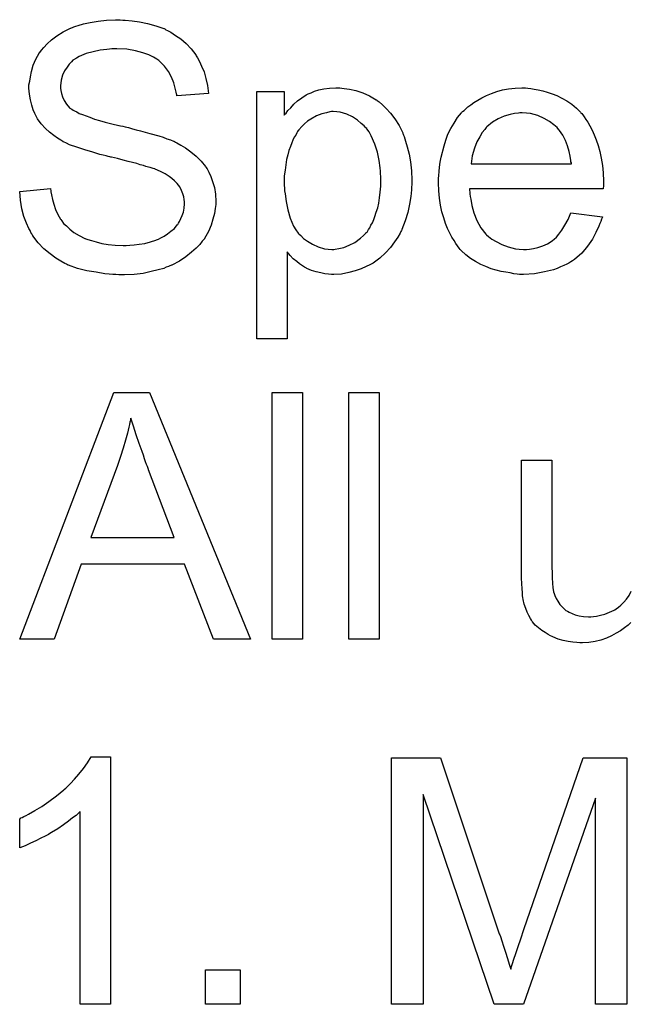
# Model space of a CAD drawing. Extents: x -2 to 8.5, y -2.9 to 5.2.
# Tile 181 of 207: x 3.479 to 3.676, y 3.637 to 3.957. Entities that reach past the tile are written whole.
import ezdxf

# ---------------------------------------------------------------- set-up
doc = ezdxf.new("R2010")
doc.units = 0
doc.layers.add('acc-ni-360-20-out-a_document', color=1, linetype='CONTINUOUS')

msp = doc.modelspace()

# ---------------------------------------------------------------- linework, layer by layer
at = {"layer": 'acc-ni-360-20-out-a_document', "color": 1}
for points in [[(3.512137, 3.956828), (3.512947, 3.956828), (3.515145, 3.956597), (3.517575, 3.956249), (3.52012, 3.955671), (3.522897, 3.954977), (3.525442, 3.954051), (3.525558, 3.954051), (3.525789, 3.953935), (3.526136, 3.953704), (3.526599, 3.953473), (3.527756, 3.952894), (3.52926, 3.951853), (3.530996, 3.950696), (3.532731, 3.949192), (3.534351, 3.947456), (3.535855, 3.945489), (3.535855, 3.945374), (3.535971, 3.945258), (3.536202, 3.944911), (3.536434, 3.944564), (3.537012, 3.943407), (3.537706, 3.941903), (3.538516, 3.940051), (3.539095, 3.937853), (3.539673, 3.935539), (3.539905, 3.932994), (3.529723, 3.932184), (3.529723, 3.9323), (3.529723, 3.932531), (3.529607, 3.932878), (3.529492, 3.933456), (3.529145, 3.934729), (3.528682, 3.936465), (3.527988, 3.938316), (3.526946, 3.940167), (3.525674, 3.941903), (3.524054, 3.943522), (3.523822, 3.943638), (3.523244, 3.944101), (3.522087, 3.944795), (3.520583, 3.945489), (3.518616, 3.946184), (3.516302, 3.946878), (3.513409, 3.94734), (3.51017, 3.947456), (3.50855, 3.947456), (3.507856, 3.94734), (3.50693, 3.947225), (3.504848, 3.946993), (3.502534, 3.946531), (3.50022, 3.945952), (3.498021, 3.945026), (3.497096, 3.944448), (3.49617, 3.943869), (3.495939, 3.943754), (3.495476, 3.943291), (3.494782, 3.942481), (3.494088, 3.941555), (3.493278, 3.940283), (3.492583, 3.938894), (3.492121, 3.937275), (3.491889, 3.935423), (3.491889, 3.935192), (3.491889, 3.934729), (3.492005, 3.933919), (3.492236, 3.932994), (3.492583, 3.931837), (3.493162, 3.93068), (3.493856, 3.929523), (3.494897, 3.928366), (3.495013, 3.92825), (3.495592, 3.927903), (3.496054, 3.927556), (3.496517, 3.927324), (3.497211, 3.926977), (3.498021, 3.926515), (3.499063, 3.926167), (3.50022, 3.925705), (3.501492, 3.925242), (3.502996, 3.924663), (3.504616, 3.9242), (3.506467, 3.923622), (3.50855, 3.923159), (3.510864, 3.922581), (3.51098, 3.922581), (3.511443, 3.922465), (3.512137, 3.922349), (3.512947, 3.922118), (3.513988, 3.921887), (3.515261, 3.921539), (3.516533, 3.921192), (3.517922, 3.920845), (3.52093, 3.920035), (3.523822, 3.919225), (3.525211, 3.918763), (3.526483, 3.9183), (3.52764, 3.917953), (3.528566, 3.91749), (3.528682, 3.91749), (3.528913, 3.917374), (3.52926, 3.917143), (3.529723, 3.916911), (3.530996, 3.916217), (3.5325, 3.915292), (3.534235, 3.914019), (3.535971, 3.912631), (3.537591, 3.911011), (3.538979, 3.909275), (3.539095, 3.909044), (3.539558, 3.908465), (3.54002, 3.907424), (3.540715, 3.906036), (3.541293, 3.904416), (3.541872, 3.902449), (3.542219, 3.900251), (3.542334, 3.897937), (3.542334, 3.897821), (3.542334, 3.897705), (3.542334, 3.897358), (3.542334, 3.896895), (3.542103, 3.895623), (3.541872, 3.894003), (3.541409, 3.892152), (3.54083, 3.890185), (3.539905, 3.888102), (3.538632, 3.885904), (3.538632, 3.885788), (3.538516, 3.885672), (3.537938, 3.884978), (3.537128, 3.883937), (3.535971, 3.88278), (3.534467, 3.881392), (3.532616, 3.879887), (3.530533, 3.878499), (3.528103, 3.877226), (3.527988, 3.877226), (3.527756, 3.877111), (3.527409, 3.876995), (3.526946, 3.876764), (3.526252, 3.876532), (3.525442, 3.876185), (3.523591, 3.875722), (3.521393, 3.875144), (3.518732, 3.874565), (3.515839, 3.874218), (3.512715, 3.874102), (3.510864, 3.874102), (3.509938, 3.874218), (3.508897, 3.874218), (3.50774, 3.874334), (3.506352, 3.87445), (3.503459, 3.874912), (3.500451, 3.875375), (3.497443, 3.876185), (3.49455, 3.877226), (3.494435, 3.877226), (3.494203, 3.877342), (3.493856, 3.877573), (3.493393, 3.877805), (3.492005, 3.878499), (3.490385, 3.87954), (3.488534, 3.880929), (3.486567, 3.882548), (3.484716, 3.884515), (3.48298, 3.886714), (3.48298, 3.886829), (3.482749, 3.887061), (3.482633, 3.887408), (3.482286, 3.887871), (3.482055, 3.888449), (3.481708, 3.889143), (3.480898, 3.890879), (3.480088, 3.893077), (3.479394, 3.895507), (3.478931, 3.898284), (3.478699, 3.901176), (3.48865, 3.902102), (3.48865, 3.901986), (3.48865, 3.90187), (3.488765, 3.901523), (3.488765, 3.901061), (3.488997, 3.900019), (3.489344, 3.898515), (3.489807, 3.897011), (3.490269, 3.895276), (3.491079, 3.893656), (3.491889, 3.892152), (3.492005, 3.892036), (3.492352, 3.891573), (3.49293, 3.890763), (3.493856, 3.889953), (3.495013, 3.888912), (3.496286, 3.887871), (3.498021, 3.886829), (3.499872, 3.885904), (3.499988, 3.885904), (3.500104, 3.885788), (3.500451, 3.885672), (3.500798, 3.885557), (3.501955, 3.88521), (3.503459, 3.884747), (3.50531, 3.884284), (3.507393, 3.883937), (3.509707, 3.883706), (3.512252, 3.88359), (3.513294, 3.88359), (3.514451, 3.883706), (3.515839, 3.883821), (3.517459, 3.884053), (3.51931, 3.884284), (3.521161, 3.884747), (3.522897, 3.885325), (3.523128, 3.885441), (3.523707, 3.885672), (3.524517, 3.886135), (3.525558, 3.886598), (3.526599, 3.887408), (3.527756, 3.888218), (3.528913, 3.889143), (3.529839, 3.8903), (3.529954, 3.890416), (3.530186, 3.890879), (3.530533, 3.891457), (3.530996, 3.892383), (3.531459, 3.893309), (3.531806, 3.894466), (3.532037, 3.895738), (3.532153, 3.897127), (3.532153, 3.897242), (3.532153, 3.897821), (3.532037, 3.898515), (3.531921, 3.899441), (3.531574, 3.900366), (3.531227, 3.901523), (3.530649, 3.90268), (3.529839, 3.903722), (3.529723, 3.903837), (3.529376, 3.904184), (3.528913, 3.904647), (3.528103, 3.905341), (3.527178, 3.906036), (3.525905, 3.906845), (3.524401, 3.907655), (3.522665, 3.90835), (3.52255, 3.908465), (3.521971, 3.908581), (3.521046, 3.908928), (3.520467, 3.909044), (3.519657, 3.909275), (3.518847, 3.909622), (3.517806, 3.909854), (3.516649, 3.910201), (3.515261, 3.910548), (3.513872, 3.910895), (3.512252, 3.911358), (3.510401, 3.911821), (3.508434, 3.912283), (3.508319, 3.912283), (3.507972, 3.912399), (3.507393, 3.912515), (3.506699, 3.912746), (3.505773, 3.912978), (3.504732, 3.913209), (3.502418, 3.913903), (3.499872, 3.914713), (3.497211, 3.915523), (3.494897, 3.916333), (3.493856, 3.916796), (3.49293, 3.917258), (3.492815, 3.917258), (3.492699, 3.917374), (3.492005, 3.917837), (3.490964, 3.918416), (3.489807, 3.919341), (3.488418, 3.920382), (3.48703, 3.921655), (3.485641, 3.923159), (3.484484, 3.924779), (3.484369, 3.92501), (3.484022, 3.925589), (3.483559, 3.926515), (3.483096, 3.927671), (3.482633, 3.929176), (3.48217, 3.930911), (3.481823, 3.932762), (3.481708, 3.934729), (3.481708, 3.934845), (3.481708, 3.934961), (3.481708, 3.935308), (3.481708, 3.935771), (3.481939, 3.936927), (3.48217, 3.938432), (3.482517, 3.940167), (3.483096, 3.942134), (3.483906, 3.944101), (3.485063, 3.946068), (3.485063, 3.946184), (3.485179, 3.946299), (3.485757, 3.946993), (3.486567, 3.947919), (3.487608, 3.949076), (3.488997, 3.950349), (3.490732, 3.951737), (3.492815, 3.95301), (3.495129, 3.954167), (3.495244, 3.954167), (3.495476, 3.954282), (3.495823, 3.954398), (3.496286, 3.95463), (3.496864, 3.954861), (3.497674, 3.955092), (3.49941, 3.955555), (3.501608, 3.956018), (3.504153, 3.956481), (3.506814, 3.956828), (3.509823, 3.956944), (3.511327, 3.956944), (3.512137, 3.956828)], [(3.583177, 3.934729), (3.583986, 3.934613), (3.585722, 3.934382), (3.587805, 3.933919), (3.590003, 3.933225), (3.592201, 3.932184), (3.594399, 3.930911), (3.594515, 3.930911), (3.594631, 3.93068), (3.595325, 3.930217), (3.596366, 3.929291), (3.597639, 3.928134), (3.599027, 3.92663), (3.600416, 3.924779), (3.601804, 3.922581), (3.602961, 3.920151), (3.602961, 3.920035), (3.603077, 3.919804), (3.603193, 3.919457), (3.603424, 3.918994), (3.603655, 3.9183), (3.603887, 3.91749), (3.604465, 3.915639), (3.605044, 3.913325), (3.605507, 3.910779), (3.605854, 3.907887), (3.605969, 3.904879), (3.605969, 3.904763), (3.605969, 3.904532), (3.605969, 3.904069), (3.605969, 3.903374), (3.605854, 3.902565), (3.605854, 3.901639), (3.605622, 3.899556), (3.60516, 3.897011), (3.604581, 3.89435), (3.603771, 3.891573), (3.60273, 3.888796), (3.60273, 3.888681), (3.602614, 3.888449), (3.602383, 3.888102), (3.602151, 3.887639), (3.601341, 3.886367), (3.6003, 3.884747), (3.599027, 3.883011), (3.597408, 3.881276), (3.595556, 3.87954), (3.593358, 3.877921), (3.593242, 3.877921), (3.593127, 3.877805), (3.59278, 3.877573), (3.592317, 3.877342), (3.59116, 3.876764), (3.58954, 3.876069), (3.587573, 3.875375), (3.58549, 3.874797), (3.583061, 3.874334), (3.580631, 3.874218), (3.579821, 3.874218), (3.578896, 3.874334), (3.577739, 3.87445), (3.57635, 3.874681), (3.574846, 3.875028), (3.573342, 3.875491), (3.571838, 3.876185), (3.571722, 3.876301), (3.571144, 3.876532), (3.57045, 3.876995), (3.569524, 3.877689), (3.568598, 3.878383), (3.567441, 3.879309), (3.5664, 3.88035), (3.565474, 3.881507), (3.565474, 3.853276), (3.55564, 3.853276), (3.55564, 3.933572), (3.564549, 3.933572), (3.564549, 3.925936), (3.564664, 3.926167), (3.565127, 3.92663), (3.565706, 3.92744), (3.566631, 3.928366), (3.567673, 3.929523), (3.56883, 3.930564), (3.570218, 3.931605), (3.571606, 3.932531), (3.571838, 3.932647), (3.572301, 3.932878), (3.573226, 3.933225), (3.574383, 3.933688), (3.575772, 3.934151), (3.577392, 3.934498), (3.579243, 3.934729), (3.581325, 3.934845), (3.582598, 3.934845), (3.583177, 3.934729)], [(3.643572, 3.934729), (3.644497, 3.934613), (3.645655, 3.934382), (3.646927, 3.934151), (3.648431, 3.933804), (3.64982, 3.933456), (3.651439, 3.932878), (3.652944, 3.9323), (3.654563, 3.93149), (3.656183, 3.930564), (3.657803, 3.929523), (3.659307, 3.92825), (3.660695, 3.926862), (3.660811, 3.926746), (3.661043, 3.926515), (3.66139, 3.926052), (3.661852, 3.925358), (3.662431, 3.924548), (3.66301, 3.923622), (3.663704, 3.922465), (3.664398, 3.921077), (3.665092, 3.919573), (3.665786, 3.917953), (3.666365, 3.916102), (3.666943, 3.914135), (3.667406, 3.911936), (3.667753, 3.909622), (3.667985, 3.907193), (3.6681, 3.904532), (3.6681, 3.904416), (3.6681, 3.903953), (3.6681, 3.903143), (3.667985, 3.901986), (3.624597, 3.901986), (3.624597, 3.90187), (3.624597, 3.901523), (3.624713, 3.901061), (3.624713, 3.900366), (3.624829, 3.899556), (3.62506, 3.898631), (3.625407, 3.896548), (3.626101, 3.894234), (3.627027, 3.891689), (3.6283, 3.889375), (3.629919, 3.887292), (3.630035, 3.887292), (3.630151, 3.887061), (3.630845, 3.886482), (3.631886, 3.885672), (3.633275, 3.884863), (3.635126, 3.883937), (3.637208, 3.883127), (3.639522, 3.882548), (3.640795, 3.882433), (3.642184, 3.882317), (3.643109, 3.882317), (3.64415, 3.882433), (3.645423, 3.882664), (3.646811, 3.883011), (3.648431, 3.883474), (3.649935, 3.884168), (3.651439, 3.885094), (3.651555, 3.88521), (3.652134, 3.885672), (3.652828, 3.886367), (3.653638, 3.887292), (3.654563, 3.888565), (3.655605, 3.890185), (3.656646, 3.892036), (3.657572, 3.894234), (3.667753, 3.892961), (3.667753, 3.892846), (3.667637, 3.892614), (3.667522, 3.892152), (3.66729, 3.891457), (3.666943, 3.890763), (3.666596, 3.889838), (3.665671, 3.887871), (3.664514, 3.885672), (3.662894, 3.883358), (3.661043, 3.88116), (3.658729, 3.879077), (3.658613, 3.879077), (3.658381, 3.878846), (3.658034, 3.878615), (3.657572, 3.878268), (3.656877, 3.877921), (3.656183, 3.877573), (3.655258, 3.877111), (3.654216, 3.876648), (3.653059, 3.876185), (3.651902, 3.875722), (3.64901, 3.875028), (3.64577, 3.87445), (3.642184, 3.874218), (3.640911, 3.874218), (3.640101, 3.874334), (3.63906, 3.87445), (3.637787, 3.874681), (3.636398, 3.874912), (3.634894, 3.875144), (3.631655, 3.876069), (3.629919, 3.876764), (3.6283, 3.877458), (3.626564, 3.878383), (3.624944, 3.879425), (3.62344, 3.880582), (3.621936, 3.88197), (3.62182, 3.882086), (3.621589, 3.882317), (3.621242, 3.88278), (3.620779, 3.883474), (3.6202, 3.884284), (3.619622, 3.88521), (3.618928, 3.886367), (3.618234, 3.887639), (3.617539, 3.889143), (3.616845, 3.890763), (3.616267, 3.892614), (3.615688, 3.894581), (3.615225, 3.896664), (3.614878, 3.898978), (3.614647, 3.901408), (3.614531, 3.903953), (3.614531, 3.904069), (3.614531, 3.904647), (3.614531, 3.905341), (3.614647, 3.906383), (3.614763, 3.907655), (3.614878, 3.909044), (3.61511, 3.910664), (3.615457, 3.912283), (3.616382, 3.915986), (3.616961, 3.917837), (3.617655, 3.919804), (3.618581, 3.921655), (3.619622, 3.923391), (3.620779, 3.925126), (3.622052, 3.926746), (3.622167, 3.926862), (3.622399, 3.927093), (3.622862, 3.92744), (3.62344, 3.928019), (3.624134, 3.928597), (3.62506, 3.929291), (3.626101, 3.930101), (3.627374, 3.930795), (3.628647, 3.931605), (3.630151, 3.9323), (3.631771, 3.932994), (3.633506, 3.933572), (3.635357, 3.934151), (3.637324, 3.934498), (3.639407, 3.934729), (3.641605, 3.934845), (3.642762, 3.934845), (3.643572, 3.934729)], [(3.5804, 3.927093), (3.579821, 3.927093), (3.579358, 3.926977), (3.578201, 3.926746), (3.576697, 3.926399), (3.574962, 3.925705), (3.573111, 3.924663), (3.572069, 3.923969), (3.571144, 3.923159), (3.570218, 3.922234), (3.569293, 3.921192), (3.569293, 3.921077), (3.569061, 3.920961), (3.56883, 3.920614), (3.568598, 3.920151), (3.568251, 3.919457), (3.567788, 3.918763), (3.567326, 3.917837), (3.566979, 3.916911), (3.566516, 3.915754), (3.566053, 3.914482), (3.565706, 3.913093), (3.565243, 3.911589), (3.565012, 3.909854), (3.56478, 3.908118), (3.564549, 3.906267), (3.564549, 3.904184), (3.564549, 3.904069), (3.564549, 3.903722), (3.564549, 3.903143), (3.564664, 3.902333), (3.564664, 3.901408), (3.56478, 3.900366), (3.565127, 3.897937), (3.565706, 3.89516), (3.5664, 3.892499), (3.567557, 3.889838), (3.568251, 3.888681), (3.569061, 3.887639), (3.569293, 3.887408), (3.569871, 3.886829), (3.570797, 3.885904), (3.572069, 3.884978), (3.573689, 3.884053), (3.57554, 3.883127), (3.577623, 3.882548), (3.57878, 3.882433), (3.579937, 3.882317), (3.580631, 3.882317), (3.581094, 3.882433), (3.582251, 3.882664), (3.583871, 3.883011), (3.585606, 3.883706), (3.587457, 3.884631), (3.589309, 3.886019), (3.590234, 3.886829), (3.59116, 3.887755), (3.59116, 3.887871), (3.591391, 3.887986), (3.591623, 3.888334), (3.591854, 3.888796), (3.592317, 3.889375), (3.592664, 3.890185), (3.593127, 3.890995), (3.59359, 3.892036), (3.593937, 3.893077), (3.594399, 3.894466), (3.594862, 3.895854), (3.595209, 3.897358), (3.595441, 3.899094), (3.595672, 3.900945), (3.595903, 3.902912), (3.595903, 3.904994), (3.595903, 3.90511), (3.595903, 3.905457), (3.595903, 3.906036), (3.595788, 3.906845), (3.595788, 3.907771), (3.595672, 3.908812), (3.595325, 3.911242), (3.594747, 3.913903), (3.593937, 3.916564), (3.59278, 3.919225), (3.592085, 3.920498), (3.591276, 3.921539), (3.591276, 3.921655), (3.591044, 3.921771), (3.590466, 3.922465), (3.58954, 3.923275), (3.588267, 3.924316), (3.586648, 3.925358), (3.584796, 3.926283), (3.582714, 3.926862), (3.581557, 3.926977), (3.5804, 3.927093)], [(3.641721, 3.926746), (3.641026, 3.926746), (3.640564, 3.92663), (3.639291, 3.926515), (3.637787, 3.926167), (3.635936, 3.925589), (3.633969, 3.924779), (3.632118, 3.923622), (3.630266, 3.922118), (3.630035, 3.921887), (3.629572, 3.921308), (3.628762, 3.920267), (3.627952, 3.918878), (3.627027, 3.917258), (3.626217, 3.915176), (3.625523, 3.912746), (3.625176, 3.910085), (3.657687, 3.910085), (3.657687, 3.910201), (3.657687, 3.910432), (3.657572, 3.910779), (3.657572, 3.911242), (3.65734, 3.912631), (3.656993, 3.914135), (3.656415, 3.915986), (3.655836, 3.917721), (3.65491, 3.919457), (3.653869, 3.920961), (3.653869, 3.921077), (3.653638, 3.921192), (3.653059, 3.921887), (3.652018, 3.922812), (3.65063, 3.923853), (3.648894, 3.924895), (3.646811, 3.92582), (3.644382, 3.926515), (3.643109, 3.92663), (3.641721, 3.926746)], [(3.553557, 3.755811), (3.541524, 3.755811), (3.532153, 3.780108), (3.4986, 3.780108), (3.489922, 3.755811), (3.478699, 3.755811), (3.509244, 3.835875), (3.520814, 3.835875), (3.553557, 3.755811)], [(3.57045, 3.755811), (3.560615, 3.755811), (3.560615, 3.835875), (3.57045, 3.835875), (3.57045, 3.755811)], [(3.595325, 3.755811), (3.58549, 3.755811), (3.58549, 3.835875), (3.595325, 3.835875), (3.595325, 3.755811)], [(3.514798, 3.827545), (3.514798, 3.827429), (3.514682, 3.827198), (3.514682, 3.826735), (3.514451, 3.826272), (3.514335, 3.825462), (3.514104, 3.824652), (3.513641, 3.822685), (3.513062, 3.820371), (3.512252, 3.817826), (3.511443, 3.815049), (3.510401, 3.812157), (3.501724, 3.788785), (3.528798, 3.788785), (3.520467, 3.810768), (3.520467, 3.810884), (3.520351, 3.811231), (3.52012, 3.811809), (3.519889, 3.812504), (3.519541, 3.813314), (3.519194, 3.814355), (3.518847, 3.815512), (3.518385, 3.816669), (3.517459, 3.81933), (3.516533, 3.822107), (3.515608, 3.824884), (3.514798, 3.827545)], [(3.677009, 3.761133), (3.676084, 3.760323), (3.674927, 3.759397), (3.673654, 3.758472), (3.672265, 3.757662), (3.670761, 3.756852), (3.669142, 3.756042), (3.66729, 3.755464), (3.665439, 3.755001), (3.663357, 3.754654), (3.661274, 3.754538), (3.660464, 3.754538), (3.659423, 3.754654), (3.65815, 3.754769), (3.656646, 3.755001), (3.655026, 3.755348), (3.653406, 3.755811), (3.651671, 3.756505), (3.651439, 3.756621), (3.650977, 3.756852), (3.650167, 3.757315), (3.649241, 3.757893), (3.648084, 3.758588), (3.647043, 3.759397), (3.646002, 3.760323), (3.645076, 3.761364), (3.64496, 3.76148), (3.644729, 3.761943), (3.644382, 3.762521), (3.643919, 3.763447), (3.64334, 3.764488), (3.642878, 3.765761), (3.642415, 3.767149), (3.642068, 3.768653), (3.642068, 3.768769), (3.641952, 3.769232), (3.641836, 3.769926), (3.641836, 3.770852), (3.641721, 3.77224), (3.641605, 3.773744), (3.641489, 3.775711), (3.641489, 3.777909), (3.641489, 3.813892), (3.651324, 3.813892), (3.651324, 3.781612), (3.651324, 3.781496), (3.651324, 3.781265), (3.651324, 3.780918), (3.651324, 3.780339), (3.651324, 3.779066), (3.651439, 3.777447), (3.651439, 3.775711), (3.651555, 3.773976), (3.651671, 3.772472), (3.651902, 3.771199), (3.651902, 3.771083), (3.652134, 3.77062), (3.652365, 3.769926), (3.652712, 3.769001), (3.653291, 3.768075), (3.653985, 3.767034), (3.654795, 3.766108), (3.655836, 3.765182), (3.655952, 3.765067), (3.656415, 3.764835), (3.656993, 3.764488), (3.657919, 3.764141), (3.65896, 3.763678), (3.660233, 3.763331), (3.661621, 3.7631), (3.663241, 3.762984), (3.664051, 3.762984), (3.664861, 3.7631), (3.665902, 3.763215), (3.667175, 3.763563), (3.668563, 3.76391), (3.670067, 3.764488), (3.671571, 3.765182), (3.671803, 3.765298), (3.672265, 3.765645), (3.67296, 3.766108), (3.67377, 3.766802), (3.674695, 3.767728), (3.675621, 3.768769), (3.676431, 3.769926), (3.677125, 3.771314)], [(3.508203, 3.637172), (3.498368, 3.637172), (3.498368, 3.699766), (3.498253, 3.69965), (3.497674, 3.699187), (3.49698, 3.698493), (3.495823, 3.697683), (3.49455, 3.696642), (3.49293, 3.695485), (3.491079, 3.694212), (3.488997, 3.692939), (3.488881, 3.692939), (3.488765, 3.692824), (3.488071, 3.692361), (3.486914, 3.691782), (3.485526, 3.691088), (3.483906, 3.690278), (3.48217, 3.689468), (3.480435, 3.688658), (3.478699, 3.687964), (3.478699, 3.697452), (3.478815, 3.697452), (3.479046, 3.697683), (3.479509, 3.697799), (3.480088, 3.698146), (3.480782, 3.698493), (3.481592, 3.698956), (3.483559, 3.700113), (3.485873, 3.701385), (3.488187, 3.703005), (3.490617, 3.704856), (3.493046, 3.706823), (3.493162, 3.706939), (3.493278, 3.707055), (3.493625, 3.707402), (3.494088, 3.707749), (3.495129, 3.708906), (3.496517, 3.710294), (3.497906, 3.711914), (3.49941, 3.713765), (3.500682, 3.715617), (3.501839, 3.717583), (3.508203, 3.717583), (3.508203, 3.637172)], [(3.675736, 3.637172), (3.665555, 3.637172), (3.665555, 3.704162), (3.642184, 3.637172), (3.632696, 3.637172), (3.609556, 3.705319), (3.609556, 3.637172), (3.599374, 3.637172), (3.599374, 3.717236), (3.615225, 3.717236), (3.6342, 3.660428), (3.6342, 3.660312), (3.634316, 3.660081), (3.634432, 3.659733), (3.634663, 3.659155), (3.635126, 3.657767), (3.635704, 3.656031), (3.636283, 3.654064), (3.636977, 3.652097), (3.637555, 3.650246), (3.638018, 3.648626), (3.638134, 3.648858), (3.63825, 3.649436), (3.638597, 3.650477), (3.63906, 3.651866), (3.639638, 3.653717), (3.640448, 3.655915), (3.641258, 3.658461), (3.642299, 3.661469), (3.661505, 3.717236), (3.675736, 3.717236), (3.675736, 3.637172)], [(3.550202, 3.637172), (3.538979, 3.637172), (3.538979, 3.648395), (3.550202, 3.648395), (3.550202, 3.637172)]]:
    msp.add_lwpolyline(points, dxfattribs=at)

doc.saveas('drawing.dxf')
